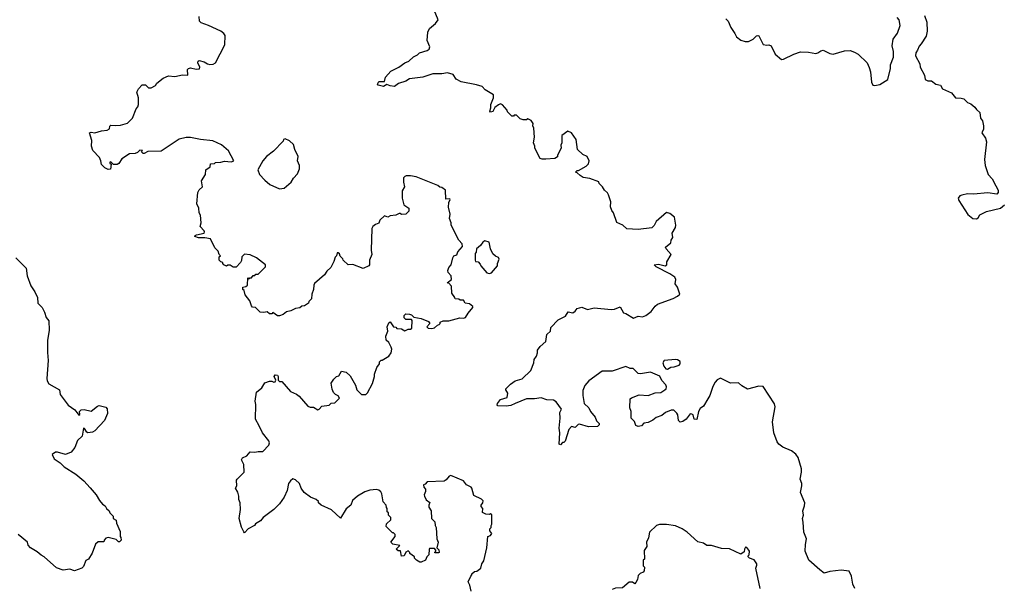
# Model space of a CAD drawing. Extents: x 2293139 to 2515392, y 824115 to 1006937.
# Tile 179 of 256: x 2390670 to 2399402, y 948687 to 953726. Entities that reach past the tile are written whole.
import ezdxf

# ---------------------------------------------------------------- set-up
doc = ezdxf.new("R2010")
doc.units = 0

msp = doc.modelspace()

# ---------------------------------------------------------------- linework, layer by layer
at = {"layer": '0CON10XD'}
for points in [[(2398075.9, 948685.9), (2398057.5, 948725), (2398045.8, 948795.8), (2398025, 948840), (2397955, 948847.5), (2397853.5, 948836.5), (2397805, 948822), (2397765, 948849.4), (2397670, 948935), (2397635.6, 949015), (2397637.8, 949075), (2397647.5, 949125), (2397625.7, 949185), (2397617, 949273), (2397612.5, 949305), (2397621.2, 949335), (2397616.2, 949375), (2397631.7, 949418.3), (2397632.5, 949445), (2397596.2, 949535), (2397607.5, 949595), (2397606.8, 949616.8), (2397592.9, 949655), (2397604.3, 949715), (2397602.9, 949745), (2397572.9, 949845), (2397554.3, 949875), (2397515.8, 949905), (2397439.2, 949939.2), (2397403.5, 949963.5), (2397389.1, 949985), (2397359.4, 950065), (2397347.9, 950162.1), (2397371.1, 950295), (2397365, 950323.3), (2397265, 950476), (2397225, 950478.8), (2397125, 950453.3), (2397075, 950482.5), (2397045, 950509.2), (2396975, 950505.7), (2396885, 950548.8), (2396855, 950533.8), (2396838, 950515), (2396817.5, 950475), (2396789.2, 950395), (2396773.2, 950366.8), (2396735, 950302.5), (2396705, 950280), (2396690, 950255), (2396675, 950182.5), (2396652.5, 950185), (2396643, 950223), (2396631.7, 950231.7), (2396615, 950232.5), (2396580, 950185), (2396550, 950165), (2396528.3, 950158.3), (2396512.5, 950175), (2396507.5, 950225), (2396499.3, 950239.3), (2396470, 950265), (2396446.4, 950266.4), (2396397.5, 950245), (2396365, 950217.5), (2396315, 950200), (2396285, 950176.7), (2396245, 950157.5), (2396205, 950150), (2396185, 950127.5), (2396155, 950120), (2396135, 950130), (2396123.3, 950165), (2396094.2, 950195), (2396093.3, 950255), (2396080, 950285), (2396084.2, 950365.8), (2396095, 950376), (2396165, 950402.5), (2396243.9, 950396.1), (2396305, 950418.8), (2396355, 950423.8), (2396392.5, 950445), (2396402.5, 950455), (2396407, 950473), (2396400.7, 950490.7), (2396365, 950530), (2396347, 950567), (2396263.6, 950603.6), (2396175, 950586.9), (2396155, 950589.4), (2396110, 950635), (2396085, 950636), (2396045, 950653.3), (2395925, 950610), (2395835, 950610), (2395716, 950525), (2395682.9, 950485), (2395665, 950440), (2395664, 950395), (2395676.7, 950325), (2395716.7, 950285), (2395731.2, 950255), (2395772.5, 950205), (2395785, 950170), (2395808.3, 950148.3), (2395810, 950135), (2395795, 950120), (2395715, 950117.5), (2395635, 950141.2), (2395622.7, 950137.3), (2395597, 950113), (2395565, 950121.2), (2395541.2, 950095), (2395508.3, 949991.7), (2395495, 949980), (2395485, 949980), (2395465, 949960), (2395453.3, 949963.3), (2395459.2, 950065), (2395454.3, 950105), (2395462.5, 950195), (2395458.8, 950245), (2395473.8, 950275), (2395428.3, 950338.3), (2395405, 950355.8), (2395345, 950356.2), (2395295, 950376.2), (2395235, 950365.8), (2395165, 950365.7), (2395064.5, 950325.5), (2395025, 950306.9), (2394985, 950300.6), (2394910, 950305), (2394903.3, 950313.3), (2394906.7, 950325), (2394935, 950360), (2394993, 950377), (2395000, 950415), (2394982.5, 950445), (2394982.5, 950455), (2395022.5, 950495), (2395065, 950526.7), (2395127.3, 950542.7), (2395201.7, 950618.3), (2395230, 950685), (2395231.2, 950715), (2395253.3, 950745), (2395263.3, 950775), (2395262.3, 950797.7), (2395285, 950830), (2395337.5, 950875), (2395343.6, 950936.4), (2395376.7, 950965), (2395381.7, 950998.3), (2395445, 951067.5), (2395511.7, 951098.3), (2395535, 951137.5), (2395575, 951128.8), (2395597, 951143), (2395615, 951166.7), (2395655, 951177.5), (2395705, 951157.5), (2395765, 951174), (2395915, 951156.7), (2395945, 951162), (2395995, 951182.5), (2396025, 951127.5), (2396045, 951122.5), (2396115, 951082.5), (2396155, 951100), (2396193.6, 951093.6), (2396222.5, 951105), (2396271.2, 951138.8), (2396305, 951186.2), (2396325, 951203.8), (2396465, 951254.4), (2396505, 951275.8), (2396523.8, 951295), (2396503.8, 951355), (2396483.3, 951385), (2396490, 951425), (2396480, 951445), (2396436.2, 951475), (2396316, 951535), (2396297.5, 951555), (2396335, 951560.5), (2396393.8, 951546.2), (2396410, 951555), (2396408.3, 951581.7), (2396447.5, 951645), (2396402.5, 951695), (2396398.3, 951711.7), (2396445, 951750), (2396448.3, 951771.7), (2396462.5, 951795), (2396457.5, 951835), (2396486.7, 951885), (2396488.8, 951905), (2396477.5, 951975), (2396435, 952010), (2396405, 952017.5), (2396313.6, 951936.4), (2396298.3, 951901.7), (2396277, 951883), (2396155, 951867.5), (2396055, 951872.5), (2396020, 951905), (2395965, 951930), (2395937.5, 952015), (2395920, 952035), (2395908.3, 952068.3), (2395911.7, 952111.7), (2395892.5, 952175), (2395883, 952193), (2395857.5, 952215), (2395840, 952245), (2395810, 952275), (2395805, 952290), (2395725, 952317.5), (2395668.3, 952328.3), (2395640, 952345), (2395615, 952370), (2395600, 952375), (2395615, 952390), (2395625, 952390), (2395693, 952427), (2395715, 952450), (2395720, 952475), (2395703, 952513), (2395665, 952532.5), (2395617.5, 952575), (2395606, 952665), (2395565, 952724), (2395530.7, 952739.3), (2395479.3, 952700.7), (2395476.7, 952635), (2395470, 952615), (2395473, 952587), (2395440, 952525), (2395438.3, 952511.7), (2395415, 952497.5), (2395335, 952490), (2395305, 952490), (2395285, 952497.5), (2395238.3, 952588.3), (2395240, 952605), (2395227.5, 952635), (2395236.7, 952685), (2395230, 952765), (2395220, 952785), (2395222.5, 952805), (2395205, 952832.5), (2395175, 952847.5), (2395165, 952840), (2395135, 952840), (2395108.3, 952848.3), (2395075, 952880), (2395055, 952880), (2395048.3, 952871.7), (2395035, 952870), (2394995, 952910), (2394992.5, 952925), (2394951.7, 952971.7), (2394935, 952980), (2394915, 952972), (2394883.1, 952946.9), (2394865, 952914.2), (2394845, 952907.5), (2394840, 952915), (2394848.8, 952945), (2394846.9, 952975), (2394870.5, 953035), (2394871.2, 953061.2), (2394797.5, 953105), (2394770, 953135), (2394720.8, 953149.2), (2394585, 953176.5), (2394539.7, 953199.7), (2394515, 953239.2), (2394465, 953255.7), (2394415, 953246), (2394335, 953245.7), (2394245, 953215.8), (2394126.9, 953203.1), (2394095, 953182.5), (2394030.3, 953159.7), (2393995, 953133.8), (2393955, 953138.8), (2393925, 953152.5), (2393895.3, 953134.7), (2393849.2, 953145), (2393844.4, 953155), (2393855, 953177.5), (2393905, 953177.5), (2393914.3, 953215.7), (2393960.9, 953269.1), (2394033.7, 953306.3), (2394085, 953344.4), (2394120.9, 953359.1), (2394163.7, 953396.3), (2394198.8, 953415), (2394215.9, 953434.1), (2394285, 953454.2), (2394300, 953465), (2394306.5, 953485), (2394283.4, 953543.4), (2394288.9, 953615), (2394305, 953647.5), (2394357.8, 953692.2), (2394381.4, 953725), (2394345, 953811.2)], [(2393918.8, 950885), (2393917.9, 950922.1), (2393934.4, 950965), (2393928.8, 951005), (2393945, 951040), (2393955, 951047.5), (2393983.6, 951003.6), (2394005, 951000), (2394015, 950990), (2394057, 950987), (2394085, 950970), (2394115, 950982.5), (2394137, 950983), (2394148.3, 950991.7), (2394151.7, 951061.7), (2394145, 951070), (2394095, 951070), (2394080, 951085), (2394080, 951105), (2394095, 951120), (2394127, 951117), (2394145, 951110), (2394165, 951090), (2394229.3, 951079.3), (2394295, 951052.5), (2394307, 951033), (2394280, 951005), (2394293, 950993), (2394325, 950990), (2394350, 950995), (2394375, 951020), (2394390, 951025), (2394400, 951035), (2394400, 951045), (2394425, 951057.5), (2394475, 951057.5), (2394573, 951083), (2394605, 951080), (2394623.6, 951086.4), (2394647.5, 951125), (2394690, 951175), (2394690, 951185), (2394658.3, 951208.3), (2394620, 951215), (2394605, 951240), (2394575, 951240), (2394565, 951250), (2394531.7, 951251.7), (2394530, 951265), (2394503, 951303), (2394500, 951365), (2394475, 951390), (2394460, 951395), (2394500, 951425), (2394497, 951457), (2394470, 951485), (2394467.5, 951505), (2394475, 951530), (2394497.5, 951555), (2394510, 951615), (2394520, 951635), (2394546.4, 951643.6), (2394555, 951670), (2394597.5, 951715), (2394595, 951740), (2394563, 951773), (2394497.5, 951905), (2394496.4, 951926.4), (2394482.5, 951965), (2394486.4, 952003.6), (2394473.3, 952065), (2394476.7, 952105), (2394488.3, 952131.7), (2394485, 952137.5), (2394450, 952135), (2394447.5, 952215), (2394415, 952240), (2394395, 952243.3), (2394377.5, 952257.5), (2394185, 952332.5), (2394135, 952343.3), (2394097, 952343), (2394085, 952337.5), (2394072.5, 952325), (2394073.3, 952285), (2394082.5, 952245), (2394060.7, 952209.3), (2394062.5, 952145), (2394077.5, 952085), (2394120, 952055), (2394121.7, 952028.3), (2394095, 952003.3), (2394055, 952000), (2394045, 952010), (2394035, 952010), (2394005, 951992.5), (2393955, 951987.5), (2393935, 951977.5), (2393905, 951987.5), (2393865, 951950), (2393856.4, 951923.6), (2393825, 951912.5), (2393802.5, 951895), (2393792.5, 951875), (2393786.7, 951685), (2393793.3, 951645), (2393771.2, 951595), (2393772.5, 951555), (2393766.4, 951543.6), (2393715, 951522.5), (2393625, 951557.5), (2393583, 951553), (2393540, 951595), (2393536.4, 951606.4), (2393511.7, 951631.7), (2393505, 951650), (2393495, 951660), (2393485, 951660), (2393480, 951635), (2393468.3, 951621.7), (2393457, 951583), (2393430.7, 951529.3), (2393395, 951497.5), (2393372.5, 951465), (2393283, 951387), (2393277.5, 951375), (2393276.7, 951335), (2393260, 951295), (2393257, 951253), (2393235, 951230), (2393230, 951215), (2393195, 951190), (2393173, 951187), (2393155, 951172.5), (2393115, 951167.5), (2393075, 951147.5), (2393035, 951136.7), (2393006.1, 951113.9), (2392973, 951103), (2392955, 951102.5), (2392915, 951130), (2392905, 951120), (2392885, 951120), (2392865, 951137.5), (2392835, 951130), (2392803, 951133), (2392760, 951175), (2392735, 951180), (2392725, 951190), (2392710, 951235), (2392668.3, 951288.3), (2392660, 951325), (2392650, 951335), (2392650, 951355), (2392675, 951362.5), (2392690, 951375), (2392691.7, 951438.3), (2392705, 951430), (2392711.7, 951438.3), (2392725, 951440), (2392741.7, 951458.3), (2392755, 951460), (2392765, 951470), (2392785, 951470), (2392850, 951535), (2392850, 951555), (2392770, 951615), (2392715, 951642.5), (2392665, 951647.5), (2392640, 951625), (2392637, 951593), (2392627, 951573), (2392588.3, 951531.7), (2392563, 951533), (2392535, 951550), (2392515, 951550), (2392505, 951542.5), (2392480, 951555), (2392470, 951565), (2392470, 951575), (2392455, 951580), (2392440, 951595), (2392440, 951625), (2392450, 951635), (2392440, 951645), (2392430, 951675), (2392400, 951705), (2392363, 951783), (2392312.3, 951792.3), (2392255, 951793.3), (2392222.5, 951805), (2392226.7, 951815), (2392239.1, 951820.9), (2392305, 951834), (2392310, 951845), (2392306.4, 951856.4), (2392270, 951895), (2392280, 951925), (2392272.5, 951995), (2392262.5, 952015), (2392257.5, 952055), (2392240, 952095), (2392250, 952195), (2392261.7, 952218.3), (2392290, 952245), (2392283, 952297), (2392317, 952353), (2392320, 952395), (2392358.3, 952421.7), (2392361.7, 952448.3), (2392397, 952453), (2392405, 952460), (2392455, 952462.5), (2392485, 952472.5), (2392545, 952467.5), (2392570, 952475), (2392522.5, 952565), (2392458.3, 952618.3), (2392381.7, 952651.7), (2392273.9, 952663.9), (2392185, 952683.3), (2392145, 952683.3), (2392085, 952666.7), (2391925, 952562.5), (2391805, 952557.5), (2391775, 952540), (2391765, 952540), (2391750, 952555), (2391758.3, 952568.3), (2391735, 952570), (2391715, 952550), (2391695, 952540), (2391643, 952537), (2391577, 952493), (2391548, 952452), (2391535, 952443.3), (2391503, 952443), (2391477, 952467), (2391470, 952465), (2391470, 952455), (2391480, 952445), (2391475, 952402.5), (2391455, 952397.5), (2391424.1, 952414.1), (2391393.9, 952443.9), (2391390, 952475), (2391376.7, 952505), (2391318.3, 952568.3), (2391306.4, 952606.4), (2391308.8, 952655), (2391290, 952725), (2391305, 952730), (2391335, 952723.8), (2391395, 952742.5), (2391445, 952747.5), (2391465, 952760), (2391468.3, 952781.7), (2391478.3, 952791.7), (2391515, 952787.5), (2391565, 952792.5), (2391625, 952810), (2391670, 952855), (2391703, 952937), (2391717, 952953), (2391722.5, 952975), (2391722.5, 953035), (2391710, 953085), (2391722.5, 953115), (2391755, 953150), (2391785, 953150), (2391813, 953123), (2391837, 953123), (2391875, 953142.5), (2391887, 953163), (2391940.8, 953209.2), (2391990.7, 953229.3), (2392045, 953223.3), (2392115, 953236.7), (2392160, 953235), (2392157.5, 953285), (2392167.5, 953295), (2392185, 953300), (2392235, 953286.7), (2392265, 953290), (2392266.7, 953305), (2392250, 953345), (2392251.2, 953358.8), (2392260, 953365), (2392305, 953352.9), (2392334.5, 953334.5), (2392355, 953330), (2392385, 953331.4), (2392406, 953345), (2392488.8, 953505), (2392492.5, 953585), (2392481.4, 953605), (2392455, 953623.3), (2392345, 953675.8), (2392278.3, 953698.3), (2392263.6, 953713.6), (2392260, 953755)], [(2396932.5, 953735), (2396952.3, 953712.3), (2396975.8, 953655.8), (2397013.3, 953605), (2397026.7, 953575), (2397064.4, 953544.4), (2397105, 953532), (2397135, 953532.5), (2397175.8, 953554.2), (2397205, 953582.5), (2397215, 953587.5), (2397225, 953582.5), (2397265, 953507.5), (2397295, 953500), (2397315, 953503.3), (2397333.9, 953493.9), (2397369.5, 953419.5), (2397425, 953372.9), (2397445, 953375.6), (2397535, 953421.8), (2397595, 953442.9), (2397665, 953440), (2397732.1, 953427.9), (2397748.2, 953431.8), (2397775, 953451.4), (2397795, 953455.6), (2397855, 953426.2), (2397885, 953421.1), (2397985, 953450), (2398035, 953452.9), (2398075, 953440), (2398105, 953420), (2398184.7, 953344.7), (2398202.4, 953302.4), (2398216.1, 953265), (2398223.9, 953173.9), (2398236.6, 953146.6), (2398255, 953142.7), (2398299.3, 953150.7), (2398368.6, 953195), (2398391.9, 953295), (2398392.9, 953327.1), (2398418.6, 953395), (2398418.9, 953445), (2398408.6, 953495), (2398415.9, 953554.1), (2398454.5, 953605.5), (2398479.2, 953675), (2398470, 953725), (2398452.5, 953745)], [(2398693.8, 953765), (2398716, 953705), (2398718.8, 953625), (2398710.7, 953579.3), (2398665, 953513.8), (2398647.3, 953492.7), (2398633.3, 953455), (2398616.4, 953433.6), (2398614, 953406), (2398653.8, 953335), (2398655.8, 953305), (2398694.3, 953235), (2398700, 953195), (2398725, 953185.7), (2398755.7, 953185.7), (2398796.4, 953156.4), (2398836.7, 953146.7), (2398853.3, 953115), (2398935, 953077.5), (2398970, 953035), (2399021.2, 953031.2), (2399043.6, 953023.6), (2399075, 952992), (2399105, 952981.2), (2399142, 952952), (2399155, 952930), (2399186.2, 952905), (2399190, 952855), (2399208.6, 952828.6), (2399219.2, 952785), (2399218, 952755), (2399204.2, 952725), (2399234.2, 952675), (2399244.2, 952645), (2399226.7, 952486.7), (2399233.8, 952435), (2399258.8, 952355), (2399293.3, 952315), (2399327.5, 952255), (2399347.5, 952215), (2399347.5, 952195), (2399335, 952180), (2399255, 952191.2), (2399128.8, 952181.2), (2399075, 952182), (2399025, 952171.4), (2399006.7, 952165), (2398993.8, 952145), (2399000, 952125), (2399079.7, 951999.7), (2399124.6, 951964.6), (2399157.1, 951962.9), (2399169.2, 951970.8), (2399184.2, 951995.8), (2399245, 952026.2), (2399367.5, 952055), (2399403.3, 952085)], [(2392975, 952226.7), (2393015, 952232.5), (2393077.5, 952285), (2393097, 952323), (2393135, 952360), (2393150, 952405), (2393150, 952435), (2393133.3, 952475), (2393140, 952515), (2393110, 952575), (2393098.8, 952618.8), (2393063, 952653), (2393025, 952670), (2393010, 952665), (2393005, 952650), (2392919.5, 952560.5), (2392857.5, 952515), (2392827.5, 952475), (2392782.5, 952395), (2392797.5, 952355), (2392843.6, 952303.6), (2392887, 952267), (2392975, 952226.7)], [(2394835, 951476.7), (2394855, 951483.3), (2394906.7, 951545), (2394907.5, 951565), (2394922.5, 951605), (2394915, 951620), (2394889.3, 951629.3), (2394865, 951652.5), (2394846.7, 951695), (2394832.5, 951755), (2394795, 951766.7), (2394777.5, 951755), (2394757.5, 951725), (2394720, 951695), (2394717.5, 951665), (2394710, 951655), (2394710, 951595), (2394713.6, 951583.6), (2394735, 951580), (2394755, 951560), (2394760, 951545), (2394813.9, 951483.9), (2394835, 951476.7)], [(2390635, 951616.7), (2390725.8, 951525), (2390735.6, 951455), (2390769.1, 951369.1), (2390804.7, 951314.7), (2390826.9, 951265), (2390832, 951215), (2390870, 951175), (2390890.8, 951135), (2390905.8, 951085.8), (2390928.3, 951058.3), (2390932, 950975), (2390917, 950883), (2390915.9, 950775.9), (2390922, 950705), (2390910.8, 950545), (2390914, 950525), (2390929.6, 950499.6), (2391023.8, 950445), (2391030, 950405), (2391099.5, 950309.5), (2391159.7, 950269.7), (2391195, 950220), (2391201.7, 950228.3), (2391201.2, 950255), (2391215, 950270), (2391240.8, 950270.8), (2391305, 950257.5), (2391359.3, 950300.7), (2391375, 950306.7), (2391435, 950292.5), (2391446.7, 950276.7), (2391448.8, 950235), (2391422, 950175), (2391337.5, 950082.5), (2391315, 950070.8), (2391275, 950063.8), (2391265, 950070), (2391245, 950103.8), (2391235, 950106.2), (2391224.2, 950035.8), (2391181.7, 949998.3), (2391158.8, 949935), (2391127.3, 949892.7), (2391075, 949873.3), (2391005, 949893.3), (2390987, 949893), (2390958.3, 949871.7), (2390975, 949833.3), (2391029.2, 949799.2), (2391062.7, 949762.7), (2391168.8, 949698.8), (2391238.3, 949638.3), (2391295, 949576.7), (2391346.7, 949515), (2391377.5, 949465), (2391405, 949432.5), (2391427.7, 949417.7), (2391440, 949395), (2391462.5, 949375), (2391470, 949355), (2391500, 949325), (2391500, 949305), (2391525, 949290), (2391527.5, 949265), (2391561.7, 949191.7), (2391560, 949145), (2391567, 949137), (2391570, 949115), (2391555, 949100), (2391545, 949100), (2391525, 949120), (2391455, 949137.5), (2391435, 949130), (2391420, 949115), (2391415, 949100), (2391365, 949100), (2391343, 949077), (2391311.7, 948998.3), (2391280, 948945), (2391257, 948933), (2391235, 948880), (2391220, 948865), (2391155, 948842.5), (2391115, 948857.5), (2391055, 948847.5), (2390995, 948867.5), (2390886.2, 948966.2), (2390859.3, 948979.3), (2390825, 949010), (2390767, 949047), (2390745, 949070), (2390737.5, 949095), (2390655, 949162.5)], [(2394673, 948663), (2394662.5, 948715), (2394647.5, 948745), (2394670, 948795), (2394680, 948805), (2394680, 948815), (2394703, 948837), (2394725, 948840), (2394760, 948865), (2394767.5, 948905), (2394785, 948930), (2394813.8, 949045), (2394822.5, 949145), (2394846.4, 949153.6), (2394856.1, 949173.9), (2394840, 949195), (2394840, 949215), (2394850, 949225), (2394850, 949245), (2394857.5, 949255), (2394856.7, 949336.7), (2394845, 949347.5), (2394835, 949340), (2394803, 949343), (2394775, 949360), (2394777.5, 949395), (2394763, 949413), (2394762.5, 949425), (2394777.5, 949445), (2394781.7, 949461.7), (2394766.2, 949476.2), (2394698.3, 949508.3), (2394680, 949575), (2394673, 949583), (2394632.5, 949605), (2394605, 949640), (2394495, 949686.7), (2394478, 949682), (2394453, 949647), (2394435, 949637.5), (2394285, 949630), (2394265, 949610), (2394250, 949605), (2394253.3, 949583.3), (2394270, 949565), (2394270, 949545), (2394257.5, 949515), (2394260, 949505), (2394275, 949472.5), (2394307, 949447), (2394297.5, 949425), (2394297.5, 949405), (2394320, 949375), (2394323.3, 949305), (2394352.5, 949275), (2394353.3, 949245), (2394362.5, 949225), (2394370, 949125), (2394382.5, 949095), (2394370, 949045), (2394386.7, 949026.7), (2394390, 949005), (2394385, 949000), (2394355, 949000), (2394350, 949005), (2394360, 949015), (2394360, 949025), (2394348.3, 949038.3), (2394305, 949040), (2394300, 949035), (2394297.5, 948985), (2394280, 948965), (2394267.5, 948935), (2394231.7, 948918.3), (2394218.3, 948918.3), (2394190, 948935), (2394170, 948955), (2394170, 948965), (2394130, 948995), (2394130, 949005), (2394115, 949020), (2394093.6, 949006.4), (2394080, 948975), (2394055, 948972.5), (2394048.3, 949018.3), (2394025, 949020), (2394010, 949035), (2394040, 949065), (2393978.3, 949078.3), (2393960, 949095), (2394000, 949145), (2394000, 949165), (2393985, 949180), (2393975, 949180), (2393920, 949235), (2393923, 949257), (2393960, 949295), (2393960, 949315), (2393940, 949335), (2393940, 949355), (2393930, 949365), (2393930, 949395), (2393923, 949403), (2393920, 949425), (2393893, 949453), (2393882.5, 949525), (2393873, 949543), (2393856.1, 949556.1), (2393835, 949563.3), (2393775, 949556.7), (2393729.3, 949540.7), (2393665, 949502.5), (2393620, 949465), (2393607.5, 949425), (2393565, 949390), (2393515, 949310), (2393435, 949382.5), (2393343.9, 949423.9), (2393320, 949445), (2393320, 949455), (2393300, 949475), (2393250, 949495), (2393192.5, 949535), (2393166.7, 949575), (2393152.5, 949615), (2393115, 949647.5), (2393093, 949657), (2393070.7, 949639.3), (2393054.1, 949615.9), (2393041.2, 949555), (2393016.2, 949495), (2392973.8, 949435), (2392925, 949386), (2392830, 949315), (2392804.2, 949285.8), (2392762, 949258), (2392752.5, 949245), (2392697.5, 949215), (2392665, 949180), (2392657, 949187), (2392638.3, 949228.3), (2392616.2, 949305), (2392628, 949385), (2392624, 949445), (2392613.3, 949475), (2392613.8, 949505), (2392605, 949540), (2392582.5, 949575), (2392596.7, 949595), (2392593.3, 949645), (2392597.5, 949655), (2392660, 949715), (2392657.5, 949785), (2392637.5, 949825), (2392647, 949843), (2392685, 949862.5), (2392715, 949897.5), (2392755, 949892.5), (2392785, 949900), (2392825, 949900), (2392880, 949955), (2392886.7, 949975), (2392878.8, 949995), (2392824.3, 950064.3), (2392792.5, 950127.5), (2392760, 950185), (2392763.3, 950315), (2392757.5, 950345), (2392770, 950425), (2392816.4, 950463.6), (2392845, 950507.5), (2392885, 950522.5), (2392905, 950522.5), (2392923.8, 950513.8), (2392935, 950517.5), (2392941.7, 950531.7), (2392926.2, 950565), (2392935, 950578.8), (2392955, 950576.2), (2392963.3, 950565), (2392961.7, 950531.7), (2392975, 950520), (2392995, 950520), (2393071.7, 950431.7), (2393125, 950407.5), (2393149.3, 950389.3), (2393225, 950302.5), (2393245, 950292.5), (2393275, 950292.5), (2393315, 950270), (2393326.4, 950273.6), (2393348.3, 950301.7), (2393415, 950310), (2393433, 950327), (2393465, 950330), (2393507, 950373), (2393493, 950393), (2393470, 950405), (2393453, 950423), (2393440.7, 950450.7), (2393432.5, 950505), (2393455, 950540), (2393480, 950565), (2393499.3, 950570.7), (2393525, 950610), (2393565, 950602.5), (2393599.3, 950569.3), (2393647, 950487), (2393660, 950445), (2393700, 950405), (2393740, 950405), (2393755, 950420), (2393797.3, 950502.7), (2393816.2, 950565), (2393816.7, 950585), (2393837.5, 950645), (2393860, 950675), (2393860, 950695), (2393875, 950710), (2393885, 950710), (2393942.5, 950745), (2393963.3, 950775), (2393970, 950805), (2393963.8, 950825), (2393943.3, 950865), (2393918.8, 950885)], [(2396415, 950630), (2396443.6, 950646.4), (2396475, 950648.8), (2396520, 950665), (2396526.7, 950675), (2396527, 950697), (2396505, 950713.3), (2396485.8, 950715.8), (2396386.7, 950705), (2396373.8, 950685), (2396383.3, 950655), (2396400.7, 950630.7), (2396415, 950630)], [(2397237.5, 948685), (2397200, 948865), (2397208.3, 948891.7), (2397206.2, 948905), (2397185, 948940), (2397143, 948953), (2397130, 948965), (2397130, 948975), (2397140, 948985), (2397142.5, 949015), (2397137.5, 949025), (2397119.3, 949049.3), (2397108.3, 949051.7), (2397097.5, 949035), (2397095, 949010), (2397065, 948990), (2396965, 949037.5), (2396895, 949040), (2396806.4, 949066.4), (2396765, 949067.5), (2396735, 949087.5), (2396685, 949098.8), (2396590, 949185), (2396544.2, 949214.2), (2396485, 949241.2), (2396405, 949253.8), (2396345, 949253.3), (2396316.4, 949243.6), (2396256.7, 949185), (2396246.4, 949133.6), (2396230, 949095), (2396231.7, 949058.3), (2396208.3, 949021.7), (2396210, 948945), (2396200, 948935), (2396200, 948885), (2396210, 948875), (2396207, 948843), (2396200, 948830), (2396173, 948817), (2396155, 948800), (2396150, 948765), (2396135, 948737.5), (2396125, 948727.5), (2396105, 948740), (2396075, 948740), (2396015, 948692.5), (2395955, 948687.5), (2395923.9, 948676.1)]]:
    msp.add_lwpolyline(points, dxfattribs=at)

doc.saveas('drawing.dxf')
